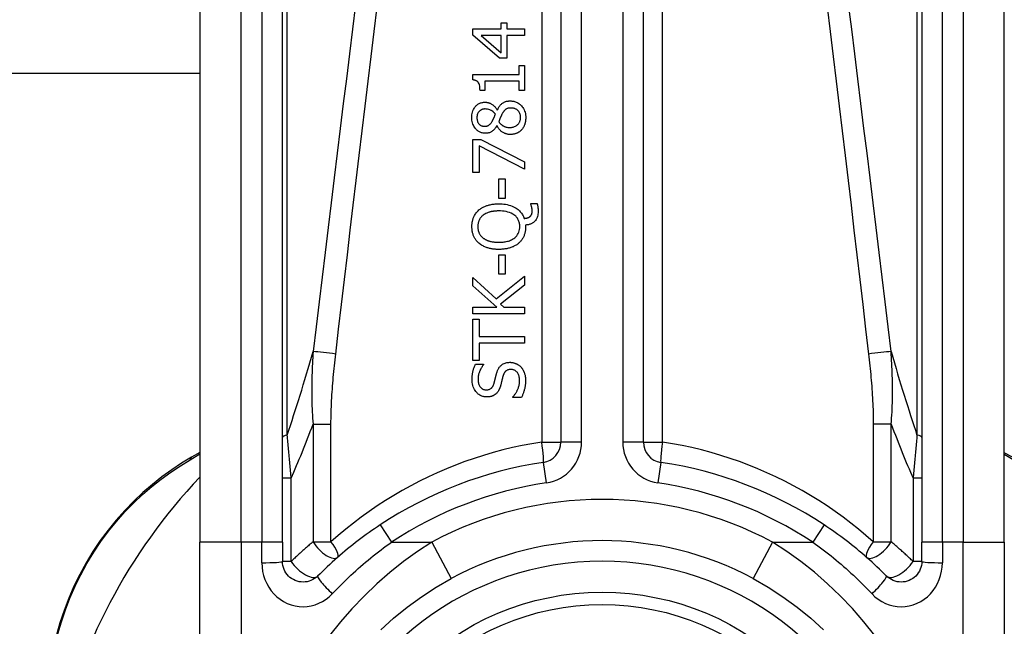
# Model space of a CAD drawing. Header units: inches. Extents: x 20 to 683, y 61 to 320.
# Tile 80 of 256: x 55.693 to 56.633, y 213.993 to 214.572. Entities that reach past the tile are written whole.
import ezdxf

# ---------------------------------------------------------------- set-up
doc = ezdxf.new("R2010")
doc.units = ezdxf.units.IN
doc.header["$MEASUREMENT"] = 0
doc.layers.add('Visible Edges(ANSI)', color=7, linetype='Continuous', lineweight=25)
doc.layers.add('Visible Tangent Edges(ANSI)', color=7, linetype='Continuous', lineweight=25)

msp = doc.modelspace()

# ---------------------------------------------------------------- linework, layer by layer
at = {"layer": 'Visible Edges(ANSI)'}
for p, q in [((56.20998, 214.82091), (56.20998, 214.16893)), ((56.2887, 214.16893), (56.2887, 214.82091)), ((55.86548, 214.72249), (55.86548, 214.07342)), ((55.94422, 214.07342), (55.94422, 214.72249)), ((56.55446, 214.72249), (56.55446, 214.07342)), ((56.6332, 214.07342), (56.6332, 214.72249)), ((56.15309, 214.56324), (56.15309, 214.56911)), ((56.15309, 214.56911), (56.1584, 214.56911)), ((56.1584, 214.56911), (56.1584, 214.56324)), ((56.12609, 214.55718), (56.12609, 214.56324)), ((56.12609, 214.56324), (56.15309, 214.56324)), ((56.15146, 214.53517), (56.12609, 214.55718)), ((56.1584, 214.56324), (56.17531, 214.56324)), ((56.17531, 214.56324), (56.17531, 214.5569)), ((56.15309, 214.5569), (56.13387, 214.5569)), ((56.13387, 214.5569), (56.15309, 214.54035)), ((56.15309, 214.54035), (56.15309, 214.5569)), ((56.1584, 214.5569), (56.1584, 214.53517)), ((56.17531, 214.5569), (56.1584, 214.5569)), ((56.1584, 214.53517), (56.15146, 214.53517)), ((55.86548, 214.52073), (24.9817, 214.52073)), ((56.12594, 214.51455), (56.12594, 214.51965)), ((56.12594, 214.51965), (56.17028, 214.51965)), ((56.17028, 214.51965), (56.17028, 214.52839)), ((56.17028, 214.52839), (56.17531, 214.52839)), ((56.17531, 214.52839), (56.17531, 214.50438)), ((56.1373, 214.51331), (56.1373, 214.50438)), ((56.17028, 214.51331), (56.1373, 214.51331)), ((56.17028, 214.50438), (56.17028, 214.51331)), ((56.1373, 214.50438), (56.13279, 214.50438)), ((56.17531, 214.50438), (56.17028, 214.50438)), ((56.14911, 214.48576), (56.14931, 214.48576)), ((56.14903, 214.47076), (56.14883, 214.47076)), ((56.12609, 214.42633), (56.12609, 214.45756)), ((56.12609, 214.45756), (56.13347, 214.45756)), ((56.13347, 214.45756), (56.17531, 214.43626)), ((56.13188, 214.45174), (56.13188, 214.42633)), ((56.17531, 214.42924), (56.13188, 214.45174)), ((56.17531, 214.43626), (56.17531, 214.42924)), ((56.13188, 214.42633), (56.12609, 214.42633)), ((56.15078, 214.40149), (56.15078, 214.42011)), ((56.15078, 214.42011), (56.15676, 214.42011)), ((56.15676, 214.42011), (56.15676, 214.40149)), ((56.15676, 214.40149), (56.15078, 214.40149)), ((56.18141, 214.39559), (56.18141, 214.39646)), ((56.18141, 214.39646), (56.18735, 214.39646)), ((56.17634, 214.37604), (56.17634, 214.37453)), ((56.15078, 214.32902), (56.15078, 214.34765)), ((56.15078, 214.34765), (56.15676, 214.34765)), ((56.15676, 214.34765), (56.15676, 214.32902)), ((56.12609, 214.31794), (56.12609, 214.32591)), ((56.12609, 214.32591), (56.14807, 214.30554)), ((56.14807, 214.30554), (56.17531, 214.32711)), ((56.15676, 214.32902), (56.15078, 214.32902)), ((56.17531, 214.32711), (56.17531, 214.31862)), ((56.14871, 214.29776), (56.12609, 214.31794)), ((56.17531, 214.31862), (56.15242, 214.30063)), ((56.12609, 214.29122), (56.12609, 214.29776)), ((56.12609, 214.29776), (56.14871, 214.29776)), ((56.15242, 214.30063), (56.15565, 214.29776)), ((56.15565, 214.29776), (56.17531, 214.29776)), ((56.17531, 214.29776), (56.17531, 214.29122)), ((56.17531, 214.29122), (56.12609, 214.29122)), ((56.12609, 214.24667), (56.12609, 214.28623)), ((56.12609, 214.28623), (56.13192, 214.28623)), ((56.13192, 214.28623), (56.13192, 214.26972)), ((56.13192, 214.26972), (56.17531, 214.26972)), ((56.17531, 214.26972), (56.17531, 214.26318)), ((56.13192, 214.26318), (56.13192, 214.24667)), ((56.17531, 214.26318), (56.13192, 214.26318)), ((56.13192, 214.24667), (56.12609, 214.24667)), ((56.12841, 214.24312), (56.13622, 214.24312)), ((56.13622, 214.24312), (56.13622, 214.24264)), ((56.16414, 214.21158), (56.16414, 214.21206)), ((56.17236, 214.21158), (56.16414, 214.21158)), ((55.86548, 214.15906), (55.85748, 214.15443)), ((56.64087, 214.15437), (56.6332, 214.15878)), ((55.86548, 213.83616), (55.86548, 214.07342)), ((55.94422, 214.07342), (55.94422, 214.05499)), ((56.55446, 214.05499), (56.55446, 214.07342)), ((56.6332, 214.07342), (56.6332, 213.83616))]:
    msp.add_line(p, q, dxfattribs=at)
at = {"layer": 'Visible Edges(ANSI)', "flags": 128}
for points in [[(56.13279, 214.50438), (56.13277, 214.50576), (56.13267, 214.50712), (56.1325, 214.50843), (56.13223, 214.50968), (56.13187, 214.5108), (56.13148, 214.51163), (56.13114, 214.51217), (56.13089, 214.51248), (56.13066, 214.51274), (56.13041, 214.51297), (56.13014, 214.51318), (56.12986, 214.51338), (56.12957, 214.51356), (56.12927, 214.51372), (56.12895, 214.51387), (56.12863, 214.51399), (56.12831, 214.51411), (56.12798, 214.51421), (56.12764, 214.51429), (56.12731, 214.51436), (56.12696, 214.51443), (56.12662, 214.51448), (56.12628, 214.51452), (56.12594, 214.51455)], [(56.12498, 214.47846), (56.12501, 214.47979), (56.12513, 214.48112), (56.12533, 214.48243), (56.12563, 214.48372), (56.12603, 214.48499), (56.12652, 214.48619), (56.12707, 214.48723), (56.12764, 214.48812), (56.1282, 214.48887), (56.12874, 214.48949), (56.12925, 214.49001), (56.12976, 214.49048), (56.1303, 214.49093), (56.13086, 214.49133), (56.13145, 214.4917), (56.13206, 214.49203), (56.1327, 214.49233), (56.13336, 214.49258), (56.13402, 214.4928), (56.13471, 214.49296), (56.1354, 214.49309), (56.1361, 214.49318), (56.1368, 214.49324), (56.1375, 214.49325)], [(56.1375, 214.49325), (56.13795, 214.49324), (56.1384, 214.49322), (56.13885, 214.49317), (56.13929, 214.49311), (56.13973, 214.49303), (56.14017, 214.49294), (56.1406, 214.49282), (56.14103, 214.4927), (56.14146, 214.49255), (56.14188, 214.49239), (56.14233, 214.49221), (56.14282, 214.49198), (56.14335, 214.49172), (56.14391, 214.4914), (56.14449, 214.49104), (56.14509, 214.49062), (56.14569, 214.49015), (56.14628, 214.48961), (56.14685, 214.48904), (56.14737, 214.48844), (56.14786, 214.48781), (56.14831, 214.48715), (56.14872, 214.48647), (56.14911, 214.48576)], [(56.14931, 214.48576), (56.14964, 214.48645), (56.15, 214.48714), (56.15038, 214.48781), (56.15078, 214.48848), (56.15122, 214.48912), (56.15167, 214.48974), (56.15216, 214.49034), (56.15267, 214.49092), (56.15322, 214.49146), (56.15377, 214.49195), (56.15432, 214.49238), (56.15486, 214.49276), (56.15541, 214.49308), (56.15595, 214.49336), (56.15649, 214.4936), (56.15703, 214.4938), (56.15758, 214.49397), (56.15814, 214.49412), (56.15871, 214.49424), (56.15928, 214.49433), (56.15985, 214.4944), (56.16043, 214.49445), (56.16101, 214.49448), (56.16159, 214.49449)], [(56.16159, 214.49449), (56.16245, 214.49447), (56.16331, 214.4944), (56.16416, 214.49428), (56.165, 214.49412), (56.16583, 214.49391), (56.16664, 214.49364), (56.16745, 214.49331), (56.16822, 214.49294), (56.16897, 214.49252), (56.16969, 214.49205), (56.17038, 214.49154), (56.17104, 214.49099), (56.17168, 214.4904), (56.17232, 214.48973), (56.17297, 214.48895), (56.17362, 214.48808), (56.17424, 214.4871), (56.17482, 214.48601), (56.17533, 214.48483), (56.17574, 214.4836), (56.17605, 214.48234), (56.17626, 214.48105), (56.17638, 214.47976), (56.17642, 214.47846)], [(56.13758, 214.48679), (56.13719, 214.48678), (56.13679, 214.48676), (56.1364, 214.48672), (56.13602, 214.48666), (56.13563, 214.48658), (56.13526, 214.48648), (56.13488, 214.48636), (56.13451, 214.48623), (56.13415, 214.48607), (56.1338, 214.48589), (56.13346, 214.48569), (56.13313, 214.48548), (56.13282, 214.48525), (56.13251, 214.485), (56.13222, 214.48474), (56.13192, 214.48444), (56.13157, 214.48404), (56.13118, 214.4835), (56.13079, 214.48283), (56.13043, 214.48202), (56.13016, 214.48114), (56.12998, 214.48025), (56.12988, 214.47933), (56.12984, 214.47842)], [(56.14743, 214.48189), (56.14726, 214.48211), (56.14708, 214.48234), (56.14689, 214.48256), (56.1467, 214.48278), (56.14651, 214.483), (56.14632, 214.48322), (56.14612, 214.48343), (56.14591, 214.48364), (56.1457, 214.48384), (56.14549, 214.48404), (56.14527, 214.48423), (56.14505, 214.48442), (56.14483, 214.4846), (56.1446, 214.48478), (56.14436, 214.48495), (56.14413, 214.48511), (56.14388, 214.48526), (56.14351, 214.48548), (56.14292, 214.48576), (56.14213, 214.48608), (56.14112, 214.48638), (56.13996, 214.48662), (56.13877, 214.48675), (56.13758, 214.48679)], [(56.15377, 214.48193), (56.15368, 214.48177), (56.1536, 214.48161), (56.15351, 214.48145), (56.15343, 214.48128), (56.15334, 214.4811), (56.15325, 214.48092), (56.15316, 214.48072), (56.15307, 214.48051), (56.15298, 214.4803), (56.15288, 214.48007), (56.15277, 214.47982), (56.15266, 214.47956), (56.15255, 214.47928), (56.15243, 214.47898), (56.1523, 214.47866), (56.15216, 214.47832), (56.15202, 214.47796), (56.15186, 214.47758), (56.1517, 214.47717), (56.15152, 214.47673), (56.15133, 214.47627), (56.15114, 214.47578), (56.15093, 214.47526), (56.1507, 214.47471)], [(56.16223, 214.48771), (56.1617, 214.4877), (56.16116, 214.48767), (56.16063, 214.48762), (56.1601, 214.48754), (56.15957, 214.48743), (56.15906, 214.48729), (56.15856, 214.48711), (56.15811, 214.48691), (56.1577, 214.4867), (56.15734, 214.48647), (56.15701, 214.48622), (56.15671, 214.48597), (56.15643, 214.48571), (56.15616, 214.48543), (56.15589, 214.48513), (56.15564, 214.48482), (56.15538, 214.48449), (56.15513, 214.48415), (56.15489, 214.4838), (56.15465, 214.48344), (56.15442, 214.48307), (56.1542, 214.48269), (56.15398, 214.48231), (56.15377, 214.48193)], [(56.17152, 214.47854), (56.1715, 214.47932), (56.17142, 214.4801), (56.1713, 214.48086), (56.17111, 214.48162), (56.17087, 214.48236), (56.17056, 214.48306), (56.17022, 214.48368), (56.16985, 214.48423), (56.16947, 214.48472), (56.16908, 214.48514), (56.16869, 214.48551), (56.16828, 214.48586), (56.16785, 214.48617), (56.1674, 214.48646), (56.16694, 214.48671), (56.16645, 214.48694), (56.16594, 214.48713), (56.16543, 214.48729), (56.16491, 214.48743), (56.16438, 214.48753), (56.16384, 214.48761), (56.16331, 214.48767), (56.16277, 214.4877), (56.16223, 214.48771)], [(56.13794, 214.46362), (56.13719, 214.46364), (56.13645, 214.4637), (56.13572, 214.4638), (56.135, 214.46395), (56.13428, 214.46413), (56.13358, 214.46437), (56.13289, 214.46465), (56.13222, 214.46498), (56.13158, 214.46535), (56.13096, 214.46576), (56.13037, 214.4662), (56.1298, 214.46669), (56.12925, 214.46721), (56.12869, 214.46781), (56.1281, 214.46851), (56.12752, 214.46932), (56.12695, 214.47024), (56.12642, 214.47129), (56.12596, 214.47242), (56.12559, 214.47359), (56.12531, 214.47478), (56.12512, 214.476), (56.12501, 214.47723), (56.12498, 214.47846)], [(56.12984, 214.47842), (56.12987, 214.47765), (56.12994, 214.4769), (56.13007, 214.47615), (56.13025, 214.47541), (56.13051, 214.47469), (56.13081, 214.47403), (56.13113, 214.47346), (56.13147, 214.47297), (56.13179, 214.47256), (56.1321, 214.47223), (56.13239, 214.47195), (56.13269, 214.47169), (56.13301, 214.47145), (56.13334, 214.47123), (56.13369, 214.47103), (56.13405, 214.47086), (56.13442, 214.4707), (56.1348, 214.47058), (56.13519, 214.47047), (56.13558, 214.47038), (56.13598, 214.47032), (56.13638, 214.47028), (56.13678, 214.47025), (56.13718, 214.47024)], [(56.13718, 214.47024), (56.13744, 214.47025), (56.13771, 214.47026), (56.13797, 214.47027), (56.13823, 214.4703), (56.13848, 214.47033), (56.13874, 214.47038), (56.139, 214.47043), (56.13925, 214.47049), (56.1395, 214.47056), (56.13975, 214.47064), (56.14, 214.47073), (56.14025, 214.47083), (56.14052, 214.47096), (56.14083, 214.47112), (56.14117, 214.47133), (56.14153, 214.47158), (56.14192, 214.47189), (56.14232, 214.47225), (56.14271, 214.47266), (56.14308, 214.47308), (56.14343, 214.47353), (56.14376, 214.47399), (56.14407, 214.47446), (56.14436, 214.47495)], [(56.14436, 214.47495), (56.14444, 214.47509), (56.14452, 214.47525), (56.14462, 214.47543), (56.14472, 214.47563), (56.14484, 214.47584), (56.14496, 214.47607), (56.14508, 214.47632), (56.14521, 214.47658), (56.14535, 214.47686), (56.14548, 214.47715), (56.14563, 214.47745), (56.14577, 214.47776), (56.14592, 214.47808), (56.14607, 214.4784), (56.14621, 214.47874), (56.14636, 214.47908), (56.14651, 214.47942), (56.14665, 214.47977), (56.14679, 214.48012), (56.14693, 214.48048), (56.14706, 214.48083), (56.14719, 214.48119), (56.14731, 214.48154), (56.14743, 214.48189)], [(56.1507, 214.47471), (56.15094, 214.47435), (56.1512, 214.47401), (56.15146, 214.47367), (56.15173, 214.47334), (56.15201, 214.47302), (56.1523, 214.47271), (56.15261, 214.47241), (56.15292, 214.47213), (56.15324, 214.47185), (56.15357, 214.47158), (56.15392, 214.47133), (56.15427, 214.47108), (56.15466, 214.47084), (56.15508, 214.47059), (56.15555, 214.47034), (56.15606, 214.4701), (56.15663, 214.46987), (56.15723, 214.46967), (56.15788, 214.46948), (56.15854, 214.46934), (56.15921, 214.46922), (56.15988, 214.46915), (56.16055, 214.4691), (56.16123, 214.46909)], [(56.16123, 214.46909), (56.16202, 214.46911), (56.1628, 214.46917), (56.16357, 214.46929), (56.16434, 214.46946), (56.16509, 214.46968), (56.16582, 214.46996), (56.16651, 214.47029), (56.16714, 214.47065), (56.16771, 214.47104), (56.16823, 214.47144), (56.16869, 214.47185), (56.1691, 214.47226), (56.16948, 214.47269), (56.16983, 214.47314), (56.17016, 214.47361), (56.17045, 214.47411), (56.1707, 214.47462), (56.17093, 214.47515), (56.17112, 214.4757), (56.17126, 214.47625), (56.17138, 214.47682), (56.17146, 214.47738), (56.1715, 214.47796), (56.17152, 214.47854)], [(56.17642, 214.47846), (56.17642, 214.47802), (56.17641, 214.47758), (56.17639, 214.47714), (56.17636, 214.4767), (56.17632, 214.47627), (56.17627, 214.47583), (56.17622, 214.4754), (56.17615, 214.47496), (56.17608, 214.47453), (56.17599, 214.47411), (56.1759, 214.47368), (56.17579, 214.47325), (56.17567, 214.47283), (56.17554, 214.47241), (56.17541, 214.472), (56.17525, 214.47157), (56.17506, 214.47108), (56.17481, 214.47051), (56.1745, 214.46989), (56.17413, 214.46922), (56.17371, 214.46854), (56.17324, 214.46788), (56.17274, 214.46725), (56.1722, 214.46665)], [(56.14883, 214.47076), (56.14858, 214.47035), (56.14833, 214.46994), (56.14806, 214.46953), (56.14779, 214.46912), (56.1475, 214.46872), (56.14721, 214.46833), (56.1469, 214.46795), (56.14659, 214.46757), (56.14627, 214.46721), (56.14593, 214.46686), (56.14559, 214.46652), (56.14523, 214.46619), (56.14486, 214.46588), (56.14448, 214.46558), (56.14406, 214.46528), (56.14358, 214.46498), (56.14303, 214.46469), (56.14242, 214.46441), (56.14173, 214.46417), (56.14099, 214.46396), (56.14024, 214.46381), (56.13947, 214.4637), (56.13871, 214.46364), (56.13794, 214.46362)], [(56.16171, 214.46243), (56.16117, 214.46244), (56.16064, 214.46246), (56.16011, 214.46251), (56.15958, 214.46258), (56.15906, 214.46267), (56.15855, 214.46278), (56.15803, 214.46292), (56.15752, 214.46307), (56.15702, 214.46324), (56.15652, 214.46344), (56.15601, 214.46366), (56.15547, 214.46392), (56.15491, 214.46423), (56.15433, 214.46458), (56.15374, 214.46499), (56.15313, 214.46545), (56.15253, 214.46597), (56.15192, 214.46656), (56.15135, 214.46719), (56.15081, 214.46785), (56.15031, 214.46854), (56.14985, 214.46926), (56.14942, 214.47), (56.14903, 214.47076)], [(56.1722, 214.46665), (56.1719, 214.46636), (56.1716, 214.46607), (56.1713, 214.4658), (56.17098, 214.46554), (56.17066, 214.46528), (56.17033, 214.46504), (56.17, 214.46481), (56.16965, 214.46459), (56.1693, 214.46438), (56.16894, 214.46418), (56.16858, 214.46399), (56.16821, 214.46381), (56.16783, 214.46364), (56.16742, 214.46347), (56.16697, 214.46331), (56.16649, 214.46314), (56.16596, 214.46299), (56.1654, 214.46284), (56.1648, 214.46272), (56.16419, 214.46261), (56.16357, 214.46253), (56.16295, 214.46247), (56.16233, 214.46244), (56.16171, 214.46243)], [(56.12506, 214.37453), (56.12507, 214.37516), (56.12509, 214.3758), (56.12512, 214.37643), (56.12518, 214.37706), (56.12524, 214.37769), (56.12533, 214.37832), (56.12543, 214.37894), (56.12555, 214.37956), (56.12568, 214.38017), (56.12584, 214.38078), (56.12601, 214.38139), (56.1262, 214.38199), (56.12641, 214.38258), (56.12664, 214.38318), (56.12691, 214.38379), (56.12722, 214.38447), (56.1276, 214.3852), (56.12804, 214.38596), (56.12854, 214.38675), (56.1291, 214.38754), (56.12971, 214.38831), (56.13036, 214.38904), (56.13104, 214.38974), (56.13176, 214.3904)], [(56.13176, 214.3904), (56.13231, 214.39086), (56.13288, 214.3913), (56.13347, 214.39172), (56.13407, 214.39211), (56.13468, 214.39249), (56.13531, 214.39284), (56.13594, 214.39318), (56.13659, 214.39349), (56.13724, 214.39379), (56.13791, 214.39407), (56.13858, 214.39433), (56.13928, 214.39458), (56.14002, 214.39482), (56.14079, 214.39505), (56.14159, 214.39526), (56.14244, 214.39546), (56.14332, 214.39564), (56.14425, 214.39581), (56.14522, 214.39595), (56.14623, 214.39607), (56.14729, 214.39617), (56.14839, 214.39624), (56.14954, 214.39629), (56.15074, 214.3963)], [(56.15074, 214.38948), (56.15019, 214.38948), (56.14964, 214.38947), (56.14908, 214.38945), (56.14853, 214.38943), (56.14797, 214.38939), (56.14742, 214.38935), (56.14686, 214.3893), (56.14631, 214.38924), (56.14576, 214.38917), (56.14521, 214.38909), (56.14466, 214.38901), (56.14411, 214.38891), (56.14357, 214.3888), (56.14303, 214.38867), (56.14249, 214.38854), (56.14196, 214.3884), (56.14137, 214.38822), (56.14069, 214.388), (56.13995, 214.38773), (56.13917, 214.38741), (56.13834, 214.38702), (56.1375, 214.38657), (56.13666, 214.38605), (56.13583, 214.38546)], [(56.15074, 214.3963), (56.15235, 214.39628), (56.15396, 214.39619), (56.15557, 214.39604), (56.15717, 214.39583), (56.15875, 214.39553), (56.16032, 214.39516), (56.16186, 214.3947), (56.16337, 214.39414), (56.16476, 214.39353), (56.16603, 214.39287), (56.16716, 214.39219), (56.16818, 214.39149), (56.16908, 214.3908), (56.16987, 214.39012), (56.17056, 214.38946), (56.17121, 214.38878), (56.17181, 214.38807), (56.17238, 214.38733), (56.17292, 214.38656), (56.17341, 214.38576), (56.17386, 214.38494), (56.17426, 214.38409), (56.17463, 214.38323), (56.17495, 214.38235)], [(56.17076, 214.37457), (56.17074, 214.37541), (56.17068, 214.37625), (56.17057, 214.37707), (56.17042, 214.37789), (56.17022, 214.3787), (56.16996, 214.3795), (56.16966, 214.38028), (56.1693, 214.38104), (56.1689, 214.38176), (56.16845, 214.38246), (56.16795, 214.38312), (56.16741, 214.38375), (56.16682, 214.38437), (56.16607, 214.38505), (56.16513, 214.38579), (56.16397, 214.38655), (56.16256, 214.38729), (56.16096, 214.38795), (56.15931, 214.38847), (56.15763, 214.38886), (56.15593, 214.38915), (56.1542, 214.38934), (56.15247, 214.38945), (56.15074, 214.38948)], [(56.18827, 214.38881), (56.18823, 214.38764), (56.18812, 214.38648), (56.18792, 214.38533), (56.18763, 214.38421), (56.18724, 214.38311), (56.18677, 214.3821), (56.18627, 214.38124), (56.18575, 214.38049), (56.18523, 214.37987), (56.18475, 214.37937), (56.18427, 214.37892), (56.18376, 214.3785), (56.18323, 214.37812), (56.18268, 214.37777), (56.1821, 214.37746), (56.1815, 214.37718), (56.18089, 214.37693), (56.18026, 214.37672), (56.17962, 214.37654), (56.17898, 214.37638), (56.17832, 214.37626), (56.17767, 214.37616), (56.17701, 214.37609), (56.17634, 214.37604)], [(56.18057, 214.38422), (56.18074, 214.38438), (56.1809, 214.38454), (56.18106, 214.3847), (56.18121, 214.38488), (56.18135, 214.38505), (56.18148, 214.38524), (56.18161, 214.38543), (56.18172, 214.38562), (56.18183, 214.38582), (56.18193, 214.38603), (56.18203, 214.38625), (56.18211, 214.38647), (56.18219, 214.3867), (56.18226, 214.38694), (56.18232, 214.3872), (56.18238, 214.38748), (56.18243, 214.38777), (56.18247, 214.38807), (56.1825, 214.38837), (56.18253, 214.38867), (56.18254, 214.38898), (56.18256, 214.38928), (56.18256, 214.38958), (56.18257, 214.38988)], [(56.18257, 214.38988), (56.18256, 214.39005), (56.18256, 214.39022), (56.18255, 214.39039), (56.18254, 214.39056), (56.18253, 214.39074), (56.18251, 214.39091), (56.18249, 214.39108), (56.18247, 214.39126), (56.18245, 214.39143), (56.18242, 214.3916), (56.18239, 214.39178), (56.18236, 214.39195), (56.18233, 214.39212), (56.1823, 214.39229), (56.18226, 214.39246), (56.18223, 214.39263), (56.18219, 214.39279), (56.18216, 214.39296), (56.1821, 214.39318), (56.18201, 214.39355), (56.18189, 214.39404), (56.18174, 214.39457), (56.18158, 214.39511), (56.18141, 214.39559)], [(56.18735, 214.39646), (56.18745, 214.39606), (56.18753, 214.39567), (56.18761, 214.39528), (56.18769, 214.39491), (56.18776, 214.39454), (56.18782, 214.39418), (56.18787, 214.39383), (56.18792, 214.39349), (56.18797, 214.39317), (56.18801, 214.39286), (56.18805, 214.39257), (56.18808, 214.39228), (56.18811, 214.39199), (56.18814, 214.3917), (56.18816, 214.39141), (56.18818, 214.39113), (56.1882, 214.39084), (56.18822, 214.39055), (56.18824, 214.39026), (56.18825, 214.38997), (56.18826, 214.38968), (56.18826, 214.38939), (56.18827, 214.3891), (56.18827, 214.38881)], [(56.13583, 214.38546), (56.13542, 214.38513), (56.13502, 214.38479), (56.13465, 214.38444), (56.13428, 214.38408), (56.13393, 214.3837), (56.1336, 214.38331), (56.13328, 214.38291), (56.13298, 214.38249), (56.1327, 214.38205), (56.13243, 214.3816), (56.13219, 214.38114), (56.13196, 214.38067), (56.13175, 214.38019), (56.13157, 214.3797), (56.1314, 214.37921), (56.13125, 214.3787), (56.13112, 214.3782), (56.13101, 214.37769), (56.13092, 214.37717), (56.13085, 214.37665), (56.13079, 214.37614), (56.13075, 214.37561), (56.13073, 214.37509), (56.13072, 214.37457)], [(56.17495, 214.38235), (56.17515, 214.38236), (56.17536, 214.38239), (56.17557, 214.38241), (56.17577, 214.38244), (56.17598, 214.38246), (56.17618, 214.38249), (56.17639, 214.38253), (56.17659, 214.38257), (56.1768, 214.3826), (56.177, 214.38265), (56.1772, 214.38269), (56.1774, 214.38274), (56.17761, 214.38279), (56.17781, 214.38285), (56.178, 214.3829), (56.1782, 214.38296), (56.17841, 214.38303), (56.17867, 214.38313), (56.17897, 214.38324), (56.17929, 214.38339), (56.17963, 214.38356), (56.17996, 214.38375), (56.18027, 214.38397), (56.18057, 214.38422)], [(56.13176, 214.3587), (56.13121, 214.35919), (56.13068, 214.3597), (56.13018, 214.36023), (56.1297, 214.36078), (56.12924, 214.36134), (56.1288, 214.36192), (56.12839, 214.36252), (56.128, 214.36314), (56.12763, 214.36377), (56.12728, 214.36443), (56.12696, 214.3651), (56.12667, 214.36578), (56.1264, 214.36647), (56.12616, 214.36717), (56.12594, 214.36788), (56.12575, 214.3686), (56.12558, 214.36933), (56.12544, 214.37006), (56.12532, 214.3708), (56.12522, 214.37154), (56.12515, 214.37229), (56.1251, 214.37303), (56.12507, 214.37378), (56.12506, 214.37453)], [(56.13072, 214.37457), (56.13073, 214.37413), (56.13074, 214.37368), (56.13077, 214.37324), (56.1308, 214.3728), (56.13085, 214.37236), (56.13091, 214.37193), (56.13098, 214.37149), (56.13107, 214.37106), (56.13116, 214.37063), (56.13128, 214.37021), (56.1314, 214.36978), (56.13154, 214.36937), (56.1317, 214.36895), (56.13187, 214.36853), (56.13208, 214.36808), (56.13233, 214.36761), (56.13263, 214.36711), (56.13297, 214.36659), (56.13337, 214.36605), (56.13381, 214.36552), (56.13428, 214.36501), (56.13477, 214.36453), (56.13529, 214.36407), (56.13583, 214.36364)], [(56.15074, 214.35961), (56.15176, 214.35962), (56.15278, 214.35966), (56.15381, 214.35972), (56.15484, 214.35982), (56.15587, 214.35994), (56.1569, 214.3601), (56.15791, 214.36029), (56.15891, 214.36053), (56.1599, 214.3608), (56.16087, 214.36112), (56.16184, 214.3615), (56.16286, 214.36196), (56.16389, 214.36252), (56.16492, 214.36318), (56.16594, 214.36396), (56.16693, 214.36486), (56.16782, 214.36585), (56.16861, 214.36691), (56.16928, 214.36806), (56.16984, 214.36929), (56.17025, 214.37057), (56.17054, 214.37188), (56.17071, 214.37322), (56.17076, 214.37457)], [(56.17634, 214.37453), (56.17633, 214.37378), (56.17631, 214.37304), (56.17626, 214.3723), (56.17619, 214.37157), (56.17609, 214.37084), (56.17598, 214.37011), (56.17584, 214.36938), (56.17568, 214.36867), (56.17549, 214.36795), (56.17528, 214.36725), (56.17504, 214.36655), (56.17478, 214.36585), (56.17449, 214.36517), (56.17417, 214.3645), (56.17383, 214.36384), (56.17346, 214.36319), (56.17307, 214.36256), (56.17265, 214.36194), (56.1722, 214.36135), (56.17173, 214.36077), (56.17124, 214.36021), (56.17073, 214.35967), (56.1702, 214.35915), (56.16964, 214.35866)], [(56.13583, 214.36364), (56.13623, 214.36334), (56.13664, 214.36305), (56.13706, 214.36278), (56.13749, 214.36253), (56.13793, 214.36228), (56.13838, 214.36205), (56.13884, 214.36184), (56.13929, 214.36163), (56.13976, 214.36144), (56.14023, 214.36126), (56.1407, 214.36109), (56.14119, 214.36093), (56.14172, 214.36077), (56.14229, 214.36061), (56.14291, 214.36045), (56.14358, 214.3603), (56.14429, 214.36016), (56.14505, 214.36003), (56.14586, 214.35991), (56.14673, 214.35981), (56.14765, 214.35973), (56.14862, 214.35967), (56.14965, 214.35963), (56.15074, 214.35961)], [(56.15074, 214.35279), (56.14994, 214.3528), (56.14914, 214.35282), (56.14834, 214.35285), (56.14753, 214.3529), (56.14673, 214.35297), (56.14592, 214.35305), (56.14512, 214.35315), (56.14433, 214.35326), (56.14353, 214.3534), (56.14274, 214.35355), (56.14196, 214.35373), (56.14118, 214.35392), (56.14041, 214.35414), (56.13965, 214.35438), (56.13888, 214.35465), (56.1381, 214.35495), (56.1373, 214.35528), (56.1365, 214.35565), (56.1357, 214.35606), (56.1349, 214.3565), (56.1341, 214.35698), (56.13331, 214.35751), (56.13252, 214.35808), (56.13176, 214.3587)], [(56.16964, 214.35866), (56.16905, 214.35816), (56.16844, 214.35769), (56.16781, 214.35725), (56.16716, 214.35683), (56.1665, 214.35644), (56.16583, 214.35606), (56.16514, 214.35572), (56.16444, 214.35539), (56.16373, 214.35509), (56.16301, 214.3548), (56.16228, 214.35454), (56.16153, 214.35429), (56.16075, 214.35406), (56.15996, 214.35385), (56.15914, 214.35365), (56.1583, 214.35348), (56.15744, 214.35332), (56.15656, 214.35318), (56.15565, 214.35307), (56.15472, 214.35297), (56.15376, 214.35289), (56.15278, 214.35284), (56.15177, 214.3528), (56.15074, 214.35279)], [(56.12522, 214.22849), (56.12522, 214.22905), (56.12523, 214.22962), (56.12525, 214.23019), (56.12528, 214.23076), (56.12532, 214.23132), (56.12536, 214.23189), (56.12542, 214.23245), (56.12548, 214.23302), (56.12555, 214.23358), (56.12563, 214.23414), (56.12572, 214.2347), (56.12582, 214.23526), (56.12593, 214.23582), (56.12605, 214.23637), (56.12619, 214.23695), (56.12634, 214.23755), (56.12651, 214.23818), (56.12671, 214.23883), (56.12692, 214.23951), (56.12717, 214.2402), (56.12743, 214.24091), (56.12773, 214.24164), (56.12805, 214.24238), (56.12841, 214.24312)], [(56.13622, 214.24264), (56.1359, 214.24228), (56.13559, 214.24191), (56.13529, 214.24153), (56.135, 214.24114), (56.13472, 214.24074), (56.13445, 214.24033), (56.13419, 214.23992), (56.13393, 214.2395), (56.13369, 214.23908), (56.13345, 214.23865), (56.13323, 214.23822), (56.13301, 214.23778), (56.1328, 214.23734), (56.1326, 214.2369), (56.13238, 214.23641), (56.13215, 214.23582), (56.13191, 214.23515), (56.13167, 214.2344), (56.13144, 214.23357), (56.13124, 214.23266), (56.13108, 214.23173), (56.13097, 214.2308), (56.1309, 214.22987), (56.13088, 214.22892)], [(56.14887, 214.23527), (56.14903, 214.23579), (56.14922, 214.23632), (56.14941, 214.23684), (56.14962, 214.23735), (56.14985, 214.23786), (56.15009, 214.23836), (56.15035, 214.23885), (56.15062, 214.23933), (56.15091, 214.2398), (56.15122, 214.24026), (56.15155, 214.2407), (56.15192, 214.24115), (56.15237, 214.24164), (56.15289, 214.24214), (56.15349, 214.24264), (56.15419, 214.24313), (56.15498, 214.24359), (56.15581, 214.244), (56.15668, 214.24433), (56.15757, 214.2446), (56.15848, 214.2448), (56.15941, 214.24493), (56.16034, 214.24501), (56.16127, 214.24504)], [(56.16231, 214.23822), (56.16169, 214.2382), (56.16107, 214.23815), (56.16046, 214.23805), (56.15986, 214.23792), (56.15927, 214.23773), (56.15872, 214.2375), (56.15823, 214.23724), (56.1578, 214.23697), (56.15745, 214.2367), (56.15715, 214.23644), (56.15689, 214.23619), (56.15666, 214.23592), (56.15644, 214.23565), (56.15623, 214.23537), (56.15603, 214.23507), (56.15585, 214.23477), (56.15568, 214.23446), (56.15552, 214.23415), (56.15537, 214.23383), (56.15523, 214.2335), (56.1551, 214.23317), (56.15498, 214.23283), (56.15487, 214.23249), (56.15477, 214.23216)], [(56.16127, 214.24504), (56.16176, 214.24503), (56.16225, 214.245), (56.16273, 214.24496), (56.16321, 214.2449), (56.16369, 214.24483), (56.16417, 214.24474), (56.16464, 214.24463), (56.16511, 214.24451), (56.16557, 214.24437), (56.16604, 214.24422), (56.1665, 214.24405), (56.16695, 214.24387), (56.1674, 214.24367), (56.16784, 214.24346), (56.16827, 214.24324), (56.16869, 214.243), (56.16911, 214.24275), (56.16951, 214.24248), (56.16991, 214.24219), (56.1703, 214.2419), (56.17067, 214.24159), (56.17103, 214.24126), (56.17138, 214.24092), (56.17172, 214.24057)], [(56.17052, 214.22725), (56.17051, 214.22814), (56.17045, 214.22904), (56.17036, 214.22995), (56.17022, 214.23085), (56.17003, 214.23173), (56.16978, 214.23259), (56.16948, 214.23339), (56.16916, 214.23409), (56.16881, 214.23469), (56.16846, 214.2352), (56.16811, 214.23563), (56.16777, 214.23601), (56.1674, 214.23636), (56.16702, 214.23668), (56.16662, 214.23698), (56.16619, 214.23724), (56.16574, 214.23748), (56.16528, 214.23768), (56.1648, 214.23785), (56.16432, 214.23799), (56.16382, 214.23809), (56.16332, 214.23816), (56.16281, 214.2382), (56.16231, 214.23822)], [(56.17172, 214.24057), (56.17199, 214.24027), (56.17225, 214.23997), (56.1725, 214.23966), (56.17274, 214.23934), (56.17298, 214.23902), (56.1732, 214.2387), (56.17342, 214.23837), (56.17364, 214.23804), (56.17384, 214.2377), (56.17404, 214.23735), (56.17422, 214.237), (56.1744, 214.23665), (56.17458, 214.23629), (56.17474, 214.23593), (56.1749, 214.23556), (56.17505, 214.23518), (56.17521, 214.23474), (56.17539, 214.23417), (56.17558, 214.23347), (56.17576, 214.23263), (56.17593, 214.23165), (56.17606, 214.23051), (56.17615, 214.2292), (56.17618, 214.22773)], [(56.1393, 214.21194), (56.13849, 214.21196), (56.1377, 214.21202), (56.13691, 214.21213), (56.13613, 214.21229), (56.13536, 214.2125), (56.13461, 214.21276), (56.13387, 214.21307), (56.13315, 214.21343), (56.13246, 214.21383), (56.1318, 214.21427), (56.13116, 214.21476), (56.13055, 214.21528), (56.12996, 214.21584), (56.12934, 214.21651), (56.1287, 214.21729), (56.12804, 214.2182), (56.12741, 214.21924), (56.12682, 214.22042), (56.1263, 214.2217), (56.12589, 214.22301), (56.12559, 214.22436), (56.12538, 214.22572), (56.12526, 214.2271), (56.12522, 214.22849)], [(56.13088, 214.22892), (56.1309, 214.22807), (56.13096, 214.22722), (56.13107, 214.22637), (56.13123, 214.22553), (56.13144, 214.22471), (56.13172, 214.2239), (56.13204, 214.22316), (56.13239, 214.2225), (56.13275, 214.22193), (56.1331, 214.22145), (56.13344, 214.22104), (56.13376, 214.22071), (56.13409, 214.2204), (56.13443, 214.22012), (56.1348, 214.21986), (56.13517, 214.21962), (56.13557, 214.21942), (56.13598, 214.21923), (56.1364, 214.21908), (56.13683, 214.21896), (56.13727, 214.21887), (56.13772, 214.2188), (56.13817, 214.21877), (56.13862, 214.21876)], [(56.14627, 214.22518), (56.1464, 214.22563), (56.14652, 214.22609), (56.14663, 214.22654), (56.14675, 214.22699), (56.14686, 214.22743), (56.14697, 214.22787), (56.14708, 214.22831), (56.14718, 214.22875), (56.14729, 214.22918), (56.14739, 214.22961), (56.1475, 214.23003), (56.1476, 214.23046), (56.1477, 214.23088), (56.1478, 214.23129), (56.14791, 214.23171), (56.14801, 214.23212), (56.14811, 214.23252), (56.14822, 214.23292), (56.14832, 214.23332), (56.14843, 214.23372), (56.14853, 214.23411), (56.14864, 214.2345), (56.14875, 214.23488), (56.14887, 214.23527)], [(56.15477, 214.23216), (56.15467, 214.23179), (56.15457, 214.23144), (56.15448, 214.23111), (56.1544, 214.2308), (56.15432, 214.2305), (56.15424, 214.23021), (56.15417, 214.22993), (56.1541, 214.22965), (56.15403, 214.22937), (56.15396, 214.22909), (56.15389, 214.2288), (56.15382, 214.22851), (56.15375, 214.2282), (56.15367, 214.22788), (56.15359, 214.22755), (56.15351, 214.22719), (56.15342, 214.22681), (56.15332, 214.2264), (56.15321, 214.22597), (56.1531, 214.2255), (56.15297, 214.225), (56.15284, 214.22446), (56.15269, 214.22389), (56.15254, 214.22326)], [(56.13862, 214.21876), (56.13921, 214.21877), (56.13981, 214.21882), (56.1404, 214.21891), (56.14098, 214.21904), (56.14155, 214.21921), (56.14209, 214.21944), (56.14258, 214.21969), (56.143, 214.21995), (56.14337, 214.22023), (56.14369, 214.22051), (56.14397, 214.22078), (56.14423, 214.22106), (56.14447, 214.22136), (56.1447, 214.22167), (56.14491, 214.22198), (56.14512, 214.22231), (56.1453, 214.22265), (56.14548, 214.22299), (56.14564, 214.22335), (56.14579, 214.2237), (56.14593, 214.22407), (56.14605, 214.22443), (56.14617, 214.2248), (56.14627, 214.22518)], [(56.15254, 214.22326), (56.15246, 214.22297), (56.15238, 214.22269), (56.15229, 214.2224), (56.1522, 214.22211), (56.15211, 214.22183), (56.15202, 214.22154), (56.15192, 214.22126), (56.15182, 214.22098), (56.15172, 214.22069), (56.15161, 214.22042), (56.1515, 214.22014), (56.15138, 214.21986), (56.15126, 214.21959), (56.15114, 214.21931), (56.15101, 214.21904), (56.15088, 214.21878), (56.15074, 214.21849), (56.15055, 214.21814), (56.15031, 214.21773), (56.15001, 214.21728), (56.14966, 214.21678), (56.14924, 214.21624), (56.14875, 214.21569), (56.14819, 214.21513)], [(56.16414, 214.21206), (56.16457, 214.21253), (56.16499, 214.21301), (56.16539, 214.2135), (56.16578, 214.214), (56.16616, 214.2145), (56.16652, 214.21502), (56.16686, 214.21555), (56.1672, 214.21608), (56.16752, 214.21663), (56.16782, 214.21718), (56.16811, 214.21775), (56.16839, 214.21832), (56.16865, 214.2189), (56.1689, 214.21949), (56.16914, 214.22012), (56.16938, 214.22078), (56.1696, 214.22148), (56.16982, 214.22221), (56.17001, 214.22298), (56.17018, 214.22378), (56.17032, 214.22461), (56.17043, 214.22547), (56.1705, 214.22635), (56.17052, 214.22725)], [(56.17618, 214.22773), (56.17618, 214.22704), (56.17617, 214.22634), (56.17614, 214.22563), (56.1761, 214.22492), (56.17605, 214.22421), (56.17599, 214.2235), (56.17591, 214.22279), (56.17581, 214.22209), (56.1757, 214.22139), (56.17557, 214.22069), (56.17543, 214.22), (56.17526, 214.21932), (56.17507, 214.21866), (56.17487, 214.218), (56.17466, 214.21734), (56.17444, 214.21668), (56.17422, 214.21603), (56.17398, 214.21538), (56.17373, 214.21474), (56.17348, 214.2141), (56.17321, 214.21346), (56.17294, 214.21283), (56.17265, 214.2122), (56.17236, 214.21158)], [(56.14819, 214.21513), (56.14797, 214.21492), (56.14774, 214.21473), (56.14751, 214.21454), (56.14727, 214.21436), (56.14703, 214.21419), (56.14679, 214.21402), (56.14654, 214.21386), (56.14629, 214.2137), (56.14603, 214.21356), (56.14577, 214.21341), (56.14551, 214.21328), (56.14524, 214.21315), (56.14497, 214.21303), (56.1447, 214.21291), (56.14442, 214.2128), (56.14411, 214.21268), (56.14375, 214.21256), (56.14332, 214.21243), (56.14282, 214.21231), (56.14226, 214.21219), (56.14162, 214.21209), (56.14092, 214.21201), (56.14014, 214.21195), (56.1393, 214.21194)], [(55.85748, 214.15443), (55.84799, 214.14868), (55.83857, 214.14242), (55.82924, 214.13565), (55.82006, 214.12839), (55.81107, 214.12065), (55.8023, 214.11242), (55.7938, 214.10371), (55.78561, 214.09454), (55.77778, 214.08491), (55.77035, 214.07486), (55.76336, 214.06442), (55.75682, 214.05366), (55.75077, 214.04261), (55.74523, 214.03133), (55.74022, 214.01987), (55.73578, 214.00826), (55.73191, 213.99657), (55.7286, 213.98483)], [(56.0375, 214.08984), (56.03482, 214.08805), (56.03216, 214.08624), (56.02952, 214.08441), (56.02688, 214.08256), (56.02427, 214.08068), (56.02167, 214.07878), (56.01908, 214.07686), (56.01651, 214.07491), (56.01395, 214.07295), (56.01142, 214.07096), (56.0089, 214.06895), (56.00639, 214.06692), (56.00391, 214.06487), (56.00144, 214.0628), (55.99899, 214.06071), (55.99656, 214.0586), (55.99415, 214.05648), (55.99176, 214.05433), (55.98939, 214.05217), (55.98703, 214.04998), (55.9847, 214.04778), (55.98239, 214.04556), (55.9801, 214.04333), (55.97783, 214.04108)], [(56.52085, 214.04108), (56.51858, 214.04333), (56.51629, 214.04556), (56.51398, 214.04778), (56.51165, 214.04998), (56.5093, 214.05217), (56.50693, 214.05433), (56.50454, 214.05648), (56.50212, 214.0586), (56.49969, 214.06071), (56.49725, 214.0628), (56.49478, 214.06487), (56.49229, 214.06692), (56.48979, 214.06895), (56.48727, 214.07096), (56.48473, 214.07295), (56.48218, 214.07491), (56.47961, 214.07686), (56.47702, 214.07878), (56.47442, 214.08068), (56.4718, 214.08256), (56.46917, 214.08441), (56.46652, 214.08624), (56.46386, 214.08805), (56.46119, 214.08984)], [(55.97783, 214.04108), (55.97641, 214.03979), (55.97486, 214.03865), (55.97321, 214.03767), (55.97146, 214.03685), (55.96964, 214.03619), (55.96777, 214.03571), (55.96586, 214.03542), (55.96393, 214.03531), (55.96199, 214.0354), (55.96008, 214.03569), (55.9582, 214.03617), (55.95638, 214.03683), (55.95463, 214.03766), (55.95296, 214.03865), (55.95141, 214.03979), (55.94998, 214.04108), (55.94869, 214.04251), (55.94755, 214.04405), (55.94656, 214.04571), (55.94573, 214.04745), (55.94508, 214.04927), (55.9446, 214.05115), (55.94432, 214.05306), (55.94422, 214.05499)], [(56.55446, 214.05499), (56.55436, 214.05307), (56.55407, 214.05117), (56.5536, 214.0493), (56.55294, 214.04749), (56.55212, 214.04575), (56.55114, 214.04409), (56.55001, 214.04254), (56.54873, 214.04111), (56.5473, 214.03981), (56.54576, 214.03867), (56.5441, 214.03768), (56.54234, 214.03685), (56.54052, 214.03619), (56.53864, 214.03571), (56.53673, 214.03541), (56.5348, 214.03531), (56.53287, 214.0354), (56.53095, 214.03569), (56.52907, 214.03616), (56.52724, 214.03681), (56.52549, 214.03764), (56.52383, 214.03863), (56.52228, 214.03979), (56.52085, 214.04108)], [(56.03807, 213.98966), (56.05037, 214.00084), (56.06331, 214.0114), (56.07681, 214.02128), (56.09083, 214.03041), (56.10531, 214.03871)], [(56.39337, 214.03871), (56.40789, 214.03042), (56.42196, 214.02133), (56.4355, 214.01148), (56.44843, 214.00093), (56.46072, 213.98974)]]:
    msp.add_lwpolyline(points, dxfattribs=at)
at = {"layer": 'Visible Edges(ANSI)'}
msp.add_circle((56.24934, 213.76973), 0.25591, dxfattribs=at)
for centre, radius, start, end in [((56.1903, 214.16893), 0.01969, 278.41327, 0), ((56.30839, 214.16893), 0.01969, 180, 261.58673), ((56.24934, 213.76973), 0.38386, 98.41327, 123.49631), ((56.24934, 213.76973), 0.38386, 56.50369, 81.58673), ((56.24849, 213.76973), 0.52953, 136.3272, 168.3795), ((56.24934, 213.76973), 0.30512, 61.83282, 118.16718)]:
    msp.add_arc(centre, radius, start, end, dxfattribs=at)
at = {"layer": 'Visible Tangent Edges(ANSI)'}
for p, q in [((56.19169, 214.82091), (56.19169, 214.16893)), ((56.22967, 214.16893), (56.22967, 214.82091)), ((56.26902, 214.82091), (56.26902, 214.16893)), ((56.30699, 214.16893), (56.30699, 214.82091)), ((55.90485, 214.07342), (55.90485, 214.72249)), ((55.92454, 214.72249), (55.92454, 214.07342)), ((55.94882, 214.17567), (55.94882, 214.72481)), ((56.54987, 214.72481), (56.54987, 214.17567)), ((56.57415, 214.07342), (56.57415, 214.72249)), ((56.59383, 214.72249), (56.59383, 214.07342)), ((55.97345, 214.18597), (55.97345, 214.07377)), ((55.97345, 214.18597), (55.99055, 214.18597)), ((55.99055, 214.07377), (55.99055, 214.18597)), ((56.52523, 214.18597), (56.50813, 214.18597)), ((56.50813, 214.18597), (56.50813, 214.07377)), ((56.52523, 214.07377), (56.52523, 214.18597)), ((56.19169, 214.16893), (56.20998, 214.16893)), ((56.22967, 214.16893), (56.20998, 214.16893)), ((56.2887, 214.16893), (56.26902, 214.16893)), ((56.2887, 214.16893), (56.30699, 214.16893)), ((55.85604, 214.15206), (55.86548, 214.15757)), ((56.6332, 214.15729), (56.64234, 214.15197)), ((56.19318, 214.14946), (56.19606, 214.12998)), ((56.30551, 214.14946), (56.30263, 214.12998)), ((55.95257, 214.13434), (55.94422, 214.13434)), ((55.95257, 214.05499), (55.95257, 214.13434)), ((56.55446, 214.13434), (56.54612, 214.13434)), ((56.54612, 214.13434), (56.54612, 214.05499)), ((56.0375, 214.08984), (56.04836, 214.07342)), ((56.46119, 214.08984), (56.45032, 214.07342)), ((55.90485, 214.07342), (55.86548, 214.07342)), ((55.90485, 214.07342), (55.90485, 213.80227)), ((55.92454, 214.07342), (55.90485, 214.07342)), ((55.94422, 214.07342), (55.92454, 214.07342)), ((55.92454, 214.05377), (55.92454, 214.07342)), ((55.97345, 214.07377), (55.99055, 214.07377)), ((56.04836, 214.07342), (56.08673, 214.07342)), ((56.08673, 214.07342), (56.10531, 214.03871)), ((56.41196, 214.07342), (56.39337, 214.03871)), ((56.41196, 214.07342), (56.45032, 214.07342)), ((56.50813, 214.07377), (56.52523, 214.07377)), ((56.57415, 214.07342), (56.55446, 214.07342)), ((56.57415, 214.07342), (56.57415, 214.05377)), ((56.59383, 214.07342), (56.57415, 214.07342)), ((56.59383, 214.07342), (56.6332, 214.07342)), ((56.59383, 213.80227), (56.59383, 214.07342)), ((55.95257, 214.05499), (55.94422, 214.05499)), ((56.55446, 214.05499), (56.54612, 214.05499))]:
    msp.add_line(p, q, dxfattribs=at)
at = {"layer": 'Visible Tangent Edges(ANSI)', "flags": 128}
for points in [[(56.01407, 214.5866), (56.01112, 214.56294), (56.00818, 214.53928), (56.00524, 214.51561), (56.00232, 214.49195), (55.9994, 214.46828), (55.99649, 214.44462), (55.9936, 214.42095), (55.99071, 214.39729), (55.98782, 214.37362), (55.98495, 214.34995), (55.98208, 214.32628), (55.97923, 214.30261), (55.97638, 214.27894), (55.97354, 214.25527)], [(56.52515, 214.25527), (56.52231, 214.27894), (56.51946, 214.30261), (56.5166, 214.32628), (56.51373, 214.34995), (56.51086, 214.37362), (56.50798, 214.39729), (56.50509, 214.42095), (56.50219, 214.44462), (56.49928, 214.46828), (56.49637, 214.49195), (56.49344, 214.51561), (56.49051, 214.53928), (56.48757, 214.56294), (56.48462, 214.5866)], [(55.99506, 214.25295), (55.99782, 214.27662), (56.00059, 214.30029), (56.00337, 214.32396), (56.00616, 214.34763), (56.00896, 214.3713), (56.01176, 214.39496), (56.01458, 214.41863), (56.0174, 214.4423), (56.02023, 214.46596), (56.02307, 214.48963), (56.02592, 214.51329), (56.02877, 214.53695), (56.03164, 214.56062), (56.03451, 214.58428)], [(56.46418, 214.58428), (56.46705, 214.56062), (56.46991, 214.53695), (56.47277, 214.51329), (56.47562, 214.48963), (56.47846, 214.46596), (56.48129, 214.4423), (56.48411, 214.41863), (56.48692, 214.39496), (56.48973, 214.3713), (56.49252, 214.34763), (56.49531, 214.32396), (56.49809, 214.30029), (56.50086, 214.27662), (56.50363, 214.25295)], [(55.97354, 214.25527), (55.97335, 214.25243), (55.97317, 214.24957), (55.97301, 214.24672), (55.97285, 214.24386), (55.97272, 214.241), (55.97259, 214.23814), (55.97248, 214.23527), (55.97239, 214.2324), (55.97231, 214.22952), (55.97225, 214.22665), (55.9722, 214.22377), (55.97217, 214.22088), (55.97216, 214.21799), (55.97217, 214.2151), (55.97219, 214.2122), (55.97224, 214.2093), (55.9723, 214.2064), (55.97239, 214.20349), (55.97251, 214.20058), (55.97264, 214.19767), (55.9728, 214.19475), (55.97299, 214.19183), (55.97321, 214.1889), (55.97345, 214.18597)], [(55.99055, 214.18597), (55.99056, 214.18877), (55.99059, 214.19157), (55.99064, 214.19437), (55.99071, 214.19717), (55.9908, 214.19997), (55.99091, 214.20276), (55.99103, 214.20556), (55.99117, 214.20836), (55.99132, 214.21115), (55.99149, 214.21395), (55.99167, 214.21674), (55.99186, 214.21953), (55.99207, 214.22232), (55.99229, 214.22511), (55.99252, 214.2279), (55.99276, 214.23069), (55.99301, 214.23348), (55.99327, 214.23626), (55.99355, 214.23905), (55.99383, 214.24183), (55.99413, 214.24461), (55.99443, 214.24739), (55.99474, 214.25017), (55.99506, 214.25295)], [(56.50363, 214.25295), (56.50395, 214.25017), (56.50426, 214.24739), (56.50456, 214.24461), (56.50485, 214.24183), (56.50514, 214.23905), (56.50541, 214.23626), (56.50567, 214.23348), (56.50593, 214.23069), (56.50617, 214.2279), (56.5064, 214.22511), (56.50662, 214.22232), (56.50682, 214.21953), (56.50702, 214.21674), (56.5072, 214.21395), (56.50737, 214.21115), (56.50752, 214.20836), (56.50766, 214.20556), (56.50778, 214.20276), (56.50788, 214.19997), (56.50797, 214.19717), (56.50804, 214.19437), (56.50809, 214.19157), (56.50812, 214.18877), (56.50813, 214.18597)], [(56.52523, 214.18597), (56.52548, 214.1889), (56.52569, 214.19183), (56.52588, 214.19475), (56.52604, 214.19767), (56.52618, 214.20058), (56.52629, 214.20349), (56.52638, 214.2064), (56.52645, 214.2093), (56.52649, 214.2122), (56.52652, 214.2151), (56.52653, 214.21799), (56.52651, 214.22088), (56.52649, 214.22377), (56.52644, 214.22665), (56.52638, 214.22952), (56.5263, 214.2324), (56.5262, 214.23527), (56.52609, 214.23814), (56.52597, 214.241), (56.52583, 214.24386), (56.52568, 214.24672), (56.52551, 214.24957), (56.52534, 214.25243), (56.52515, 214.25527)], [(55.95257, 214.13434), (55.9524, 214.13608), (55.95224, 214.13781), (55.95208, 214.13954), (55.95192, 214.14128), (55.95176, 214.14301), (55.9516, 214.14474), (55.95144, 214.14647), (55.95128, 214.1482), (55.95112, 214.14993), (55.95097, 214.15166), (55.95081, 214.15338), (55.95065, 214.15511), (55.9505, 214.15683), (55.95034, 214.15855), (55.95019, 214.16027), (55.95003, 214.16199), (55.94988, 214.16371), (55.94972, 214.16543), (55.94957, 214.16714), (55.94942, 214.16885), (55.94927, 214.17056), (55.94912, 214.17227), (55.94897, 214.17397), (55.94882, 214.17567)], [(56.54987, 214.17567), (56.54972, 214.17397), (56.54957, 214.17227), (56.54942, 214.17056), (56.54927, 214.16885), (56.54911, 214.16714), (56.54896, 214.16543), (56.54881, 214.16371), (56.54865, 214.16199), (56.5485, 214.16027), (56.54834, 214.15855), (56.54819, 214.15683), (56.54803, 214.15511), (56.54788, 214.15338), (56.54772, 214.15166), (56.54756, 214.14993), (56.5474, 214.1482), (56.54724, 214.14647), (56.54708, 214.14474), (56.54692, 214.14301), (56.54676, 214.14128), (56.5466, 214.13954), (56.54644, 214.13781), (56.54628, 214.13608), (56.54612, 214.13434)], [(56.19169, 214.16893), (56.1823, 214.16739), (56.17296, 214.16561), (56.16367, 214.16361), (56.15444, 214.16139), (56.14528, 214.15893), (56.13619, 214.15626), (56.12718, 214.15337), (56.11825, 214.15027), (56.10941, 214.14695), (56.10066, 214.14342), (56.09202, 214.13969), (56.08348, 214.13575), (56.07505, 214.1316), (56.06673, 214.12727), (56.05853, 214.12273), (56.05045, 214.11801), (56.0425, 214.1131), (56.03467, 214.10801), (56.02697, 214.10273), (56.0194, 214.09728), (56.01198, 214.09166), (56.00469, 214.08586), (55.99755, 214.0799), (55.99055, 214.07377)], [(56.50813, 214.07377), (56.50114, 214.0799), (56.494, 214.08586), (56.48671, 214.09166), (56.47928, 214.09728), (56.47172, 214.10273), (56.46402, 214.10801), (56.45619, 214.1131), (56.44824, 214.11801), (56.44016, 214.12273), (56.43196, 214.12727), (56.42364, 214.1316), (56.41521, 214.13575), (56.40667, 214.13969), (56.39802, 214.14342), (56.38928, 214.14695), (56.38044, 214.15027), (56.37151, 214.15337), (56.3625, 214.15626), (56.35341, 214.15893), (56.34424, 214.16138), (56.33502, 214.16361), (56.32573, 214.16561), (56.31639, 214.16739), (56.30699, 214.16893)], [(55.72996, 213.98579), (55.73323, 213.99727), (55.73704, 214.00872), (55.74141, 214.02008), (55.74632, 214.0313), (55.75175, 214.04235), (55.75768, 214.05316), (55.76408, 214.06371), (55.77092, 214.07393), (55.77819, 214.08378), (55.78585, 214.09322), (55.79385, 214.10221), (55.80215, 214.11075), (55.81072, 214.11883), (55.8195, 214.12644), (55.82847, 214.13357), (55.83757, 214.14023), (55.84677, 214.14639), (55.85604, 214.15206)], [(55.97345, 214.07377), (55.97255, 214.07301), (55.97165, 214.07225), (55.97075, 214.07148), (55.96986, 214.07072), (55.96897, 214.06995), (55.96808, 214.06918), (55.9672, 214.06841), (55.96631, 214.06764), (55.96543, 214.06686), (55.96456, 214.06608), (55.96368, 214.0653), (55.96281, 214.06452), (55.96194, 214.06374), (55.96108, 214.06295), (55.96021, 214.06217), (55.95935, 214.06138), (55.95849, 214.06059), (55.95764, 214.05979), (55.95679, 214.059), (55.95594, 214.0582), (55.95509, 214.0574), (55.95425, 214.0566), (55.95341, 214.0558), (55.95257, 214.05499)], [(56.08673, 214.07342), (56.07302, 214.06454), (56.05968, 214.0549), (56.04672, 214.04456), (56.03419, 214.03357), (56.02213, 214.02199), (56.01058, 214.00987), (55.99958, 213.99726), (55.98915, 213.98422)], [(55.99176, 214.02408), (55.99391, 214.02636), (55.99608, 214.02862), (55.99827, 214.03086), (56.00049, 214.03309), (56.00272, 214.0353), (56.00497, 214.03749), (56.00724, 214.03966), (56.00952, 214.04182), (56.01183, 214.04395), (56.01415, 214.04606), (56.01649, 214.04816), (56.01885, 214.05023), (56.02123, 214.05228), (56.02362, 214.05432), (56.02602, 214.05633), (56.02845, 214.05832), (56.03089, 214.06028), (56.03334, 214.06223), (56.03581, 214.06415), (56.03829, 214.06605), (56.04079, 214.06793), (56.0433, 214.06978), (56.04582, 214.07161), (56.04836, 214.07342)], [(56.50955, 213.98433), (56.49916, 213.9974), (56.48818, 214.01004), (56.47665, 214.02216), (56.46459, 214.03373), (56.45205, 214.04467), (56.43906, 214.05496), (56.42568, 214.06455), (56.41196, 214.07342)], [(56.45032, 214.07342), (56.45286, 214.07161), (56.45538, 214.06978), (56.4579, 214.06793), (56.46039, 214.06605), (56.46288, 214.06415), (56.46534, 214.06223), (56.4678, 214.06028), (56.47024, 214.05832), (56.47266, 214.05633), (56.47507, 214.05432), (56.47746, 214.05228), (56.47983, 214.05023), (56.48219, 214.04816), (56.48453, 214.04606), (56.48686, 214.04395), (56.48916, 214.04182), (56.49145, 214.03966), (56.49372, 214.03749), (56.49597, 214.0353), (56.4982, 214.03309), (56.50041, 214.03086), (56.5026, 214.02862), (56.50478, 214.02636), (56.50693, 214.02408)], [(56.54612, 214.05499), (56.54528, 214.0558), (56.54444, 214.0566), (56.54359, 214.0574), (56.54274, 214.0582), (56.54189, 214.059), (56.54104, 214.0598), (56.54019, 214.06059), (56.53933, 214.06138), (56.53847, 214.06217), (56.5376, 214.06296), (56.53674, 214.06375), (56.53587, 214.06453), (56.535, 214.06531), (56.53412, 214.06609), (56.53324, 214.06687), (56.53236, 214.06764), (56.53148, 214.06841), (56.5306, 214.06919), (56.52971, 214.06995), (56.52882, 214.07072), (56.52793, 214.07149), (56.52703, 214.07225), (56.52613, 214.07301), (56.52523, 214.07377)], [(55.92454, 214.05377), (55.92473, 214.04965), (55.9253, 214.04556), (55.92624, 214.04155), (55.92755, 214.03767), (55.9292, 214.03395), (55.93119, 214.03042), (55.93348, 214.02712), (55.93606, 214.02409), (55.93891, 214.02134), (55.94202, 214.0189), (55.94534, 214.01678), (55.94885, 214.01501), (55.9525, 214.01361), (55.95625, 214.01259), (55.96008, 214.01197), (55.96394, 214.01177), (55.9678, 214.012), (55.97163, 214.01263), (55.97537, 214.01365), (55.97901, 214.01505), (55.9825, 214.01681), (55.98581, 214.01891), (55.98891, 214.02134), (55.99176, 214.02408)], [(56.50693, 214.02408), (56.50978, 214.02132), (56.51289, 214.01886), (56.51621, 214.01673), (56.51971, 214.01497), (56.52336, 214.01358), (56.52713, 214.01258), (56.53096, 214.01197), (56.53482, 214.01177), (56.53868, 214.01199), (56.5425, 214.01262), (56.54626, 214.01365), (56.54991, 214.01505), (56.55342, 214.01682), (56.55674, 214.01893), (56.55983, 214.02138), (56.56267, 214.02414), (56.56524, 214.02719), (56.56751, 214.0305), (56.56947, 214.03404), (56.57111, 214.03776), (56.57242, 214.04163), (56.57337, 214.04561), (56.57395, 214.04967), (56.57415, 214.05377)]]:
    msp.add_lwpolyline(points, dxfattribs=at)
at = {"layer": 'Visible Tangent Edges(ANSI)'}
msp.add_circle((56.24934, 213.76973), 0.24409, dxfattribs=at)
for centre, radius, start, end in [((56.1903, 214.16893), 0.03937, 278.41327, 0), ((56.30839, 214.16893), 0.03937, 180, 261.58673), ((56.24934, 213.76973), 0.36417, 98.41327, 123.49631), ((56.24934, 213.76973), 0.36417, 56.50369, 81.58673), ((56.24934, 213.76973), 0.34449, 61.83282, 118.16718), ((56.24934, 213.76973), 0.28543, 302.8812, 237.1188)]:
    msp.add_arc(centre, radius, start, end, dxfattribs=at)
for centre, major_axis, ratio, start_param, end_param in [((56.18898, 217.68528), (-0.33874, -3.67256), 0.074886, 0.305987, 0.372439), ((55.98863, 214.25295), (0.01955, -0.00234), 0.041071, 1.240547, 2.457785), ((56.51006, 214.25295), (-0.01955, -0.00234), 0.041071, 3.825401, 5.042638), ((56.3097, 217.68528), (0.33874, -3.67256), 0.074886, 5.910747, 5.977199), ((56.24934, 217.67599), (-0.40075, -3.67247), 0.088107, 0.277502, 0.326292), ((56.24934, 217.67599), (0.40075, -3.67247), 0.088107, 5.956893, 6.005683), ((55.96391, 214.17335), (-0.01969, 0), 0.183721, 5.58589, 6.283185), ((56.53478, 214.17335), (0.01969, 0), 0.183721, 0, 0.697296), ((56.1903, 214.16893), (0.00288, -0.01947), 0.069894, 0, 1.560459), ((56.30839, 214.16893), (-0.00288, -0.01947), 0.069894, 4.722726, 6.283185), ((55.86249, 214.14577), (-0.005, 0.00866), 0.489372, 0, 0.521893), ((55.984, 214.07377), (0.01294, -0.01483), 0.431187, 4.352465, 6.283185), ((55.984, 214.07377), (0.01294, -0.01483), 0.257129, 0, 1.350045), ((56.51469, 214.07377), (-0.01294, -0.01483), 0.257129, 4.93314, 6.283185), ((56.51469, 214.07377), (-0.01294, -0.01483), 0.431187, 0, 1.930721), ((55.92454, 214.05499), (0.01969, 0), 0.062411, 4.712389, 6.283185), ((55.96391, 214.05499), (0.01392, -0.01392), 0.446023, 4.292626, 6.283185), ((56.53478, 214.05499), (-0.01392, -0.01392), 0.446023, 0, 1.990559), ((56.57415, 214.05499), (-0.01969, 0), 0.062411, 0, 1.570796), ((55.99176, 214.02716), (-0.01392, 0.01392), 0.111497, 0, 1.681769), ((56.50693, 214.02716), (0.01392, 0.01392), 0.111497, 4.601416, 6.283185)]:
    msp.add_ellipse(centre, major_axis=major_axis, ratio=ratio, start_param=start_param, end_param=end_param, dxfattribs=at)

doc.saveas('drawing.dxf')
